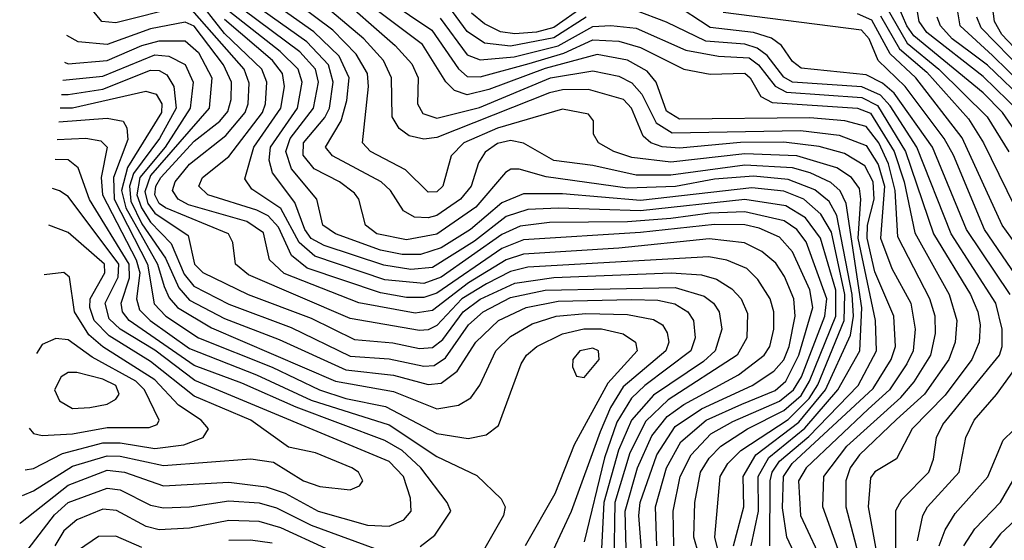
# Model space of a CAD drawing. Extents: x 997028 to 1115134, y 536408 to 618974.
# Tile 70 of 256: x 1001003 to 1003274, y 569928 to 571129. Entities that reach past the tile are written whole.
import ezdxf

# ---------------------------------------------------------------- set-up
doc = ezdxf.new("R2010")
doc.units = 0

msp = doc.modelspace()

# ---------------------------------------------------------------- linework, layer by layer
at = {"layer": '0CON10XD'}
for points in [[(1003310.1, 570915), (1003225, 570998.3), (1003095, 571099.4), (1003077.3, 571125), (1003068.9, 571175), (1003059.3, 571195), (1003012.3, 571222.3), (1002860.5, 571270.5), (1002742, 571342), (1002625, 571384.7), (1002525, 571394.3), (1002395, 571378.6), (1002335, 571388.4), (1002235, 571456.5), (1002160.4, 571520.4), (1002115, 571579.7), (1002043.8, 571715), (1002029.4, 571765), (1002024.9, 571845), (1001982.9, 571925), (1001971, 571975), (1001982.4, 572015), (1002063.4, 572086.6), (1002105, 572150)], [(1002648.9, 569915), (1002673.2, 570005), (1002671.1, 570075), (1002700.3, 570125), (1002799.6, 570200.4), (1002861.1, 570275), (1002918.9, 570401.1), (1002926.2, 570445), (1002923, 570495), (1002887.4, 570677.4), (1002869.6, 570709.6), (1002836.4, 570736.4), (1002775, 570760.6), (1002695, 570768.2), (1002605, 570761.3), (1002515.5, 570744.5), (1002405, 570740.4), (1002216.8, 570766.8), (1002155, 570784.4), (1002136, 570784), (1002123.4, 570776.6), (1002055, 570696.7), (1001965, 570634.2), (1001895, 570621.1), (1001826.7, 570635), (1001800.7, 570655), (1001785.2, 570715), (1001775, 570728.9), (1001740.5, 570755), (1001681.8, 570785), (1001656.6, 570816.6), (1001657.4, 570845), (1001706.5, 570903.5), (1001717.1, 570925), (1001726.3, 570985), (1001715.4, 571025), (1001665, 571077.9), (1001501.3, 571195)], [(1002690.1, 569915), (1002706.6, 569995), (1002706.1, 570075), (1002730.7, 570119.3), (1002813.6, 570186.4), (1002889.5, 570275), (1002940.7, 570365), (1002945.5, 570464.5), (1002908.9, 570705), (1002895, 570734.5), (1002873.6, 570753.6), (1002826.1, 570776.1), (1002785, 570787.5), (1002675, 570793.9), (1002505, 570770.5), (1002425, 570770.8), (1002325, 570792.9), (1002235, 570804.5), (1002165, 570844.1), (1002135, 570850.1), (1002105, 570843.9), (1002076.3, 570823.7), (1002061.2, 570798.8), (1002044.5, 570745), (1002019.7, 570715), (1001965, 570677.4), (1001945, 570671.8), (1001913.7, 570673.7), (1001888.1, 570688.1), (1001858, 570735), (1001837, 570755), (1001724.7, 570814.7), (1001708, 570835), (1001744.5, 570895.5), (1001757.2, 570942.8), (1001762.5, 570995), (1001739.6, 571045), (1001681.5, 571101.5), (1001535, 571204.7)], [(1002732.6, 569915), (1002733.5, 570065), (1002738, 570085), (1002755, 570110.3), (1002822.9, 570167.1), (1002936.7, 570285), (1002979.1, 570365), (1002976.5, 570435), (1002936.9, 570625), (1002943.1, 570715), (1002939.7, 570739.7), (1002921.3, 570765), (1002887.3, 570787.3), (1002795, 570815.1), (1002675, 570819.9), (1002505, 570800.5), (1002415, 570811.1), (1002373.2, 570825), (1002337.9, 570845), (1002326.4, 570865), (1002326, 570896), (1002315, 570910.9), (1002255, 570922.4), (1002105, 570878.6), (1002027.5, 570845), (1001997.9, 570815), (1001978.7, 570745), (1001965, 570732), (1001945, 570731.5), (1001892.7, 570782.7), (1001812.1, 570825), (1001793.3, 570845), (1001807.4, 570975), (1001805.4, 571005), (1001779.3, 571049.3), (1001724.9, 571105), (1001595, 571202.6)], [(1001726.5, 571195), (1001869.3, 571069.3), (1001907.5, 571027.5), (1001922.3, 570995), (1001920.2, 570935), (1001932.5, 570912.5), (1001965, 570901.9), (1002063.6, 570926.4), (1002227.5, 570995), (1002325, 571011.2), (1002385, 570998.8), (1002415, 570983.8), (1002437.7, 570957.7), (1002471.2, 570891.2), (1002507.9, 570867.9), (1002803.5, 570873.5), (1002892.6, 570862.6), (1002955, 570839.1), (1002982.8, 570795), (1002997.6, 570745), (1002988.1, 570625), (1003014.7, 570555), (1003057.8, 570475), (1003068.4, 570415), (1003063.2, 570365), (1003048.9, 570335), (1003009.3, 570275), (1002959.6, 570230.4), (1002816.6, 570095), (1002799.4, 570065), (1002803.5, 569985), (1002860, 569865)], [(1002309.3, 571135), (1002235, 571087.1), (1002135, 571068.2), (1002075, 571075.1), (1002035, 571101.6), (1001967.3, 571195)], [(1002472.4, 569915), (1002469.1, 570005), (1002494.7, 570095), (1002527.8, 570155), (1002586.3, 570205), (1002668.1, 570241.9), (1002745, 570273.8), (1002770.1, 570295), (1002800.1, 570355), (1002832, 570465), (1002825, 570505.8), (1002785, 570593.7), (1002755, 570627.1), (1002708.5, 570648.5), (1002675, 570655.7), (1002605, 570656.6), (1002435, 570637.9), (1002165, 570621.4), (1002115, 570601.3), (1001965, 570498), (1001935, 570487.9), (1001895, 570488.2), (1001835, 570498.9), (1001666.2, 570556.2), (1001629.8, 570585), (1001600.2, 570650.2), (1001576.4, 570676.4), (1001550, 570690), (1001436.6, 570725), (1001415.8, 570745), (1001424.8, 570765), (1001485, 570813.4), (1001562.6, 570915), (1001569.6, 570935), (1001572.9, 570985), (1001561.4, 571015), (1001475, 571097.7), (1001405, 571187.1)], [(1002635.7, 569815), (1002606.2, 569935), (1002618.5, 570075), (1002635.9, 570105), (1002666.2, 570135), (1002775, 570207), (1002823.5, 570255), (1002843.6, 570286.4), (1002904.6, 570435), (1002905.6, 570495), (1002875, 570638.7), (1002850.8, 570680.8), (1002811.2, 570715), (1002765, 570733.4), (1002691.6, 570741.6), (1002435, 570712.3), (1002255, 570727.5), (1002165, 570727.3), (1002115, 570706.4), (1002042.6, 570645), (1001975, 570602.9), (1001927.5, 570587.5), (1001885, 570587.1), (1001835, 570597.5), (1001731.1, 570635), (1001702.3, 570655), (1001688, 570715), (1001630.1, 570785), (1001616.8, 570825), (1001626.9, 570855), (1001680.4, 570925), (1001691.9, 570985), (1001685.1, 571015), (1001649.3, 571055), (1001486.8, 571176.8)], [(1002823.7, 569825), (1002771.8, 569935), (1002762.5, 570002.5), (1002764.3, 570075), (1002784.4, 570105), (1002971.4, 570278.5), (1003012.8, 570345), (1003022.4, 570375), (1003018.7, 570445), (1002975, 570547.7), (1002957.4, 570625), (1002957.9, 570655), (1002973.7, 570715), (1002971.3, 570755), (1002952.1, 570792.1), (1002905, 570820.2), (1002846.9, 570836.9), (1002765, 570846.6), (1002665, 570846), (1002525, 570832.4), (1002485, 570835.5), (1002458.6, 570845), (1002440.5, 570860.5), (1002413.8, 570925), (1002395.4, 570945.4), (1002315, 570968.3), (1002255, 570967.1), (1002225, 570960.3), (1001965, 570857.2), (1001935, 570853.9), (1001901.4, 570861.4), (1001877.9, 570877.9), (1001862, 570905), (1001860.3, 570995), (1001841.8, 571035), (1001796.4, 571085), (1001679.4, 571185)], [(1001850.6, 571175), (1001953.6, 571105), (1002015, 571015.7), (1002035, 570998.5), (1002065, 570997.3), (1002178.2, 571028.2), (1002257.9, 571052.1), (1002325, 571082.5), (1002385, 571079.7), (1002434.8, 571064.8), (1002535, 571014.8), (1002595, 571003.5), (1002675, 571006.2), (1002687.7, 570995), (1002711.9, 570951.9), (1002738.1, 570938.1), (1002935, 570925.1), (1002965, 570913.8), (1003019.4, 570825), (1003042.4, 570755), (1003067.2, 570637.2), (1003146.3, 570495), (1003164.4, 570435), (1003160.7, 570385), (1003145.9, 570345), (1003089.6, 570265), (1003025, 570206.4), (1002939.8, 570125), (1002918.3, 570095), (1002907.9, 570065), (1002908.4, 570005), (1002936.5, 569896.5)], [(1003287, 570495), (1003186.7, 570645), (1003108.2, 570835), (1003019.5, 570959.5), (1002992.9, 570982.9), (1002955, 571002.1), (1002805, 571017), (1002785, 571032.5), (1002759.9, 571070), (1002736.5, 571086.5), (1002695, 571099.3), (1002595, 571111.5), (1002508.2, 571168.2)], [(1003325, 570834.8), (1003269.2, 570915), (1003225, 570960.4), (1003065, 571091.9), (1003048.8, 571115), (1003019.3, 571185)], [(1003355, 570940.4), (1003246.5, 571046.5), (1003171.9, 571115), (1003160.3, 571185)], [(1003451.4, 570901.4), (1003267.7, 571095), (1003251.3, 571125), (1003243.1, 571185)], [(1001375, 571159.8), (1001225, 571121.8), (1001192.3, 571125), (1001171.3, 571151.3)], [(1002450.2, 569735), (1002430.8, 569985), (1002434.2, 570015), (1002472.7, 570125), (1002515, 570190.4), (1002575, 570231.1), (1002692.5, 570285), (1002742.1, 570317.9), (1002765, 570344.5), (1002777.8, 570375), (1002791.6, 570445), (1002788.6, 570485), (1002766.9, 570536.9), (1002747, 570567), (1002714.2, 570594.2), (1002674.3, 570614.3), (1002593.4, 570623.4), (1002385, 570602.1), (1002165, 570588.5), (1002125, 570574.9), (1002038, 570522), (1001955, 570457.9), (1001915, 570452.1), (1001785, 570475.9), (1001613.3, 570543.3), (1001579.1, 570575), (1001565, 570637.2), (1001526.7, 570663.3), (1001392.2, 570702.2), (1001368.3, 570715), (1001355.1, 570735), (1001361.2, 570755), (1001395, 570795.5), (1001478.3, 570861.7), (1001523.3, 570915), (1001530.1, 570935), (1001532.5, 570982.5), (1001520.5, 571015), (1001395, 571158.4)], [(1002592, 569815), (1002557.6, 569935), (1002559.9, 570015), (1002573.3, 570085), (1002592.7, 570117.3), (1002620.2, 570145), (1002681.5, 570185), (1002765, 570227.3), (1002805, 570262.3), (1002824.8, 570295), (1002885.5, 570445), (1002885, 570504.7), (1002849.7, 570625), (1002815, 570672.1), (1002769.5, 570699.5), (1002675, 570714.4), (1002435, 570688.2), (1002245.4, 570694.6), (1002175, 570691.3), (1002124.9, 570675.1), (1002051.8, 570618.2), (1001955, 570557.3), (1001905, 570552.6), (1001842.8, 570562.8), (1001705, 570608), (1001675, 570624.2), (1001660.8, 570645), (1001637.5, 570707.5), (1001586, 570776), (1001578, 570805), (1001581.2, 570835), (1001643.4, 570925), (1001654.7, 570985), (1001645.3, 571015), (1001604, 571056), (1001485, 571148.8)], [(1002897.3, 569887.3), (1002855.4, 570005), (1002857.4, 570075), (1002910.4, 570145), (1003035, 570257.1), (1003066.1, 570293.9), (1003104.2, 570355), (1003115.1, 570404.9), (1003114.6, 570445), (1003102, 570485), (1003028.3, 570628.3), (1003022.1, 570735), (1003006.4, 570796.4), (1002984.5, 570845), (1002955, 570882.6), (1002905.8, 570895.8), (1002825, 570902.7), (1002525, 570899.4), (1002495, 570918.4), (1002471.2, 570985), (1002450.2, 571010.2), (1002405, 571035.7), (1002335, 571049), (1002215, 571016.9), (1002085, 570968.2), (1002035, 570955.9), (1002005.8, 570965.8), (1001986, 570986), (1001931.7, 571071.7), (1001811.8, 571161.8)], [(1002305, 571160.6), (1002235, 571111.4), (1002195, 571100.4), (1002145, 571096.6), (1002111.5, 571101.5), (1002075, 571119.9), (1002045, 571144.6)], [(1003023.9, 569835), (1003023.6, 569996.4), (1003037.7, 570022.3), (1003099.3, 570085), (1003110.5, 570115), (1003117.2, 570165), (1003132, 570195), (1003262.3, 570355), (1003268.4, 570375), (1003268.5, 570415), (1003253.8, 570475), (1003151.4, 570635), (1003071.8, 570835), (1003010.6, 570930.6), (1002988.2, 570955), (1002945, 570974.1), (1002785.2, 570985.2), (1002765, 570996.5), (1002726.6, 571046.6), (1002703.8, 571063.8), (1002675, 571072.7), (1002585, 571079.5), (1002495, 571123.6), (1002421.3, 571151.3)], [(1003350.9, 570465), (1003228.4, 570645), (1003156.7, 570816.7), (1003135.1, 570855), (1003045.2, 570975.2), (1002982.7, 571035), (1002962.4, 571085), (1002944.5, 571105), (1002625.6, 571145.6)], [(1003000.6, 571160.6), (1003049.6, 571075), (1003122.9, 571015), (1003233.8, 570905), (1003284, 570824)], [(1002405.5, 569765), (1002399.1, 569995), (1002427.4, 570095), (1002460.7, 570169.3), (1002496.2, 570213.8), (1002535, 570241.2), (1002660.5, 570309.5), (1002720.2, 570355), (1002733, 570375), (1002742, 570415), (1002741.9, 570455), (1002733.9, 570485), (1002705, 570530), (1002679.7, 570555), (1002634, 570574), (1002592.3, 570582.3), (1002175, 570558.2), (1002135, 570548.3), (1002079.8, 570519.8), (1002022.8, 570485), (1001965, 570423.8), (1001945, 570413.2), (1001925, 570411.9), (1001765, 570439.6), (1001530.6, 570540.6), (1001501, 570565), (1001494.7, 570615), (1001484.7, 570635), (1001339.3, 570695), (1001325, 570705.3), (1001314.6, 570725), (1001316.6, 570745), (1001328.8, 570765), (1001405, 570848.9), (1001464.3, 570895), (1001483, 570917), (1001490.9, 570945), (1001491.5, 570985), (1001472.7, 571025), (1001405, 571114.3), (1001385, 571123.5), (1001305, 571107.9), (1001205, 571072.2), (1001138, 571078), (1001112.1, 571092.6)], [(1002511.9, 569915), (1002510, 569995), (1002526.5, 570075), (1002551.2, 570125), (1002596.8, 570173.2), (1002647.7, 570202.3), (1002755, 570249.1), (1002787.8, 570275), (1002805.7, 570305), (1002859.9, 570445), (1002864.6, 570485), (1002816.5, 570616.5), (1002795.4, 570645), (1002765.9, 570665), (1002675, 570685.9), (1002595, 570682.6), (1002505, 570670.1), (1002405, 570662.7), (1002225, 570661.4), (1002157, 570653), (1002115, 570633.4), (1001975, 570535.1), (1001935, 570520.4), (1001845, 570529.3), (1001683.6, 570583.6), (1001647.4, 570615), (1001605, 570693.7), (1001538.1, 570738.1), (1001521.9, 570761.9), (1001543.1, 570835), (1001605.5, 570925), (1001613.7, 570975), (1001609.4, 571005), (1001585.7, 571035), (1001475, 571129.3)], [(1001972.5, 571132.5), (1002035, 571048.2), (1002065, 571036.7), (1002143.5, 571043.5), (1002245, 571069.1), (1002325, 571113.6), (1002366.2, 571116.2), (1002425, 571109.4), (1002539.2, 571059.2), (1002614.9, 571045.1), (1002685, 571041.1), (1002707, 571025), (1002745, 570975.9), (1002771.6, 570961.6), (1002945, 570949.5), (1002981, 570931), (1003045.5, 570825), (1003110.1, 570635), (1003195.4, 570495), (1003212.8, 570455), (1003218.3, 570425), (1003215.9, 570385), (1003199.1, 570345), (1003137.6, 570262.4), (1003061.2, 570185), (1003025, 570116.2), (1002975, 570085.8), (1002965, 570071.9), (1002960, 570005), (1002980, 569895)], [(1003398.7, 570475), (1003269.1, 570655), (1003176.4, 570856.4), (1003070, 570995), (1003010.4, 571050.4), (1002968.1, 571128.1), (1002935, 571142.4)], [(1002988.3, 571138.3), (1003032, 571062), (1003095, 571007.9), (1003190.8, 570900.8), (1003226, 570845), (1003315, 570663)], [(1003328.1, 570935), (1003235, 571024.4), (1003198.4, 571051.6), (1003153.6, 571085), (1003126.2, 571115), (1003118.5, 571135)], [(1003352.2, 570975), (1003220.4, 571110.4), (1003210, 571135)], [(1001106.2, 571031), (1001115, 571027.3), (1001205, 571035.1), (1001285, 571069.8), (1001325, 571080.5), (1001385, 571080.1), (1001415, 571053.7), (1001446.2, 570995), (1001439.8, 570925), (1001305, 570769.7), (1001291.9, 570731.9), (1001298.6, 570705), (1001315, 570682.4), (1001391.2, 570631.2), (1001406.4, 570565), (1001425, 570545.8), (1001529.7, 570495), (1001675, 570440.6), (1001775, 570391.3), (1001863.2, 570383.2), (1001925, 570370.7), (1001955, 570372.7), (1001978.6, 570391.4), (1002025.5, 570455), (1002065, 570484.5), (1002145, 570521.5), (1002235, 570534.5), (1002505.4, 570545.4), (1002575, 570540.7), (1002610.3, 570530.3), (1002645, 570508), (1002666.6, 570485), (1002681.4, 570451.4), (1002679.7, 570395), (1002657.7, 570355), (1002498.2, 570251.8), (1002447.2, 570202.8), (1002410.3, 570129.7), (1002375.4, 570015), (1002371, 569735)], [(1001102.2, 570989.7), (1001195, 570998.9), (1001315, 571048.1), (1001347.2, 571045), (1001385, 571025.8), (1001402.7, 570985), (1001396.4, 570925), (1001338.6, 570835), (1001280.4, 570765), (1001273.4, 570725), (1001283.6, 570695), (1001305, 570662.1), (1001352.6, 570612.6), (1001382.1, 570542.1), (1001404.3, 570514.3), (1001485, 570473.1), (1001628.8, 570418.8), (1001765, 570352.9), (1001855, 570346.9), (1001935, 570329.7), (1001958.9, 570331.1), (1001985, 570349), (1002037.9, 570425), (1002071.8, 570455), (1002135, 570488), (1002215, 570505.2), (1002515, 570511.2), (1002581.3, 570491.3), (1002603, 570475), (1002616.5, 570455), (1002622.3, 570415), (1002606.6, 570365), (1002579.8, 570340.2), (1002465, 570262.8), (1002413.9, 570205), (1002383.8, 570136.2), (1002350.1, 570015), (1002335.4, 569725.4)], [(1001099.1, 570956.9), (1001115, 570956.3), (1001195, 570968.6), (1001305, 571012.4), (1001325, 571011.8), (1001342.1, 571002.1), (1001358.2, 570975), (1001364, 570925), (1001325.2, 570855), (1001265.4, 570774.6), (1001256.4, 570745), (1001259.4, 570710.6), (1001285, 570658.2), (1001339.3, 570579.3), (1001370.1, 570510.1), (1001395, 570482), (1001475, 570439.9), (1001601.4, 570391.4), (1001755, 570321.1), (1001865, 570309), (1001945, 570287.5), (1001975, 570290.5), (1002012.1, 570317.9), (1002055.1, 570385), (1002107, 570435), (1002171.2, 570465), (1002245, 570479.6), (1002413.8, 570483.8), (1002475, 570481.9), (1002513.5, 570473.5), (1002544, 570455), (1002557.2, 570435), (1002560.6, 570395), (1002551.1, 570365), (1002444.6, 570285.4), (1002414.3, 570255.7), (1002379.8, 570200.2), (1002351.5, 570118.5), (1002304.5, 569924.5)], [(1001096.1, 570925.9), (1001125, 570926), (1001294.2, 570964.2), (1001317.6, 570957.6), (1001330.8, 570935), (1001329.8, 570915), (1001251.8, 570788.2), (1001237.7, 570735), (1001247.7, 570695), (1001320.8, 570565), (1001336.5, 570513.5), (1001347.4, 570487.4), (1001366.8, 570465), (1001445, 570417.8), (1001731.4, 570295), (1001865, 570271.2), (1001965, 570231.5), (1002015, 570239.8), (1002043.5, 570256.5), (1002064.4, 570285.6), (1002100.8, 570365), (1002135, 570398.2), (1002185, 570427.1), (1002240.5, 570445), (1002308.9, 570451.1), (1002405, 570449.3), (1002465, 570437.6), (1002485.2, 570425), (1002496.3, 570406.3), (1002499.7, 570385), (1002493.2, 570365), (1002395, 570282.1), (1002365.5, 570234.5), (1002342, 570178), (1002275, 569994.7), (1002233.2, 569905)], [(1001093.1, 570893.8), (1001205, 570902.1), (1001241.8, 570895), (1001249.9, 570879.9), (1001252.6, 570852.6), (1001219.7, 570765), (1001220.8, 570715), (1001297.8, 570565), (1001313.4, 570473.4), (1001340.3, 570445), (1001415, 570395.3), (1001585, 570327.7), (1001694.7, 570274.7), (1001755, 570255.1), (1001847, 570237), (1001965, 570174.3), (1002037.6, 570162.4), (1002078.7, 570171.3), (1002106.9, 570193.1), (1002159.3, 570335), (1002171.6, 570355), (1002195.8, 570375), (1002255, 570404.4), (1002303.9, 570416.1), (1002345, 570415.7), (1002395, 570404.2), (1002423.4, 570385), (1002427.2, 570365), (1002359.6, 570290.4), (1002281.7, 570148.3), (1002236.8, 570035), (1002168.4, 569915)], [(1001089.1, 570852.4), (1001155.5, 570855.5), (1001189.9, 570849.9), (1001204.8, 570835), (1001190.6, 570765), (1001193.8, 570725), (1001272, 570575), (1001280.3, 570545), (1001272.7, 570485), (1001279.5, 570459.5), (1001303.7, 570435), (1001395, 570370.6), (1001549.5, 570309.5), (1001675, 570251.3), (1001855, 570194.1), (1001965, 570121.5), (1002057.3, 570077.3), (1002113.7, 570023.7), (1002122.5, 570005), (1002118.8, 569985), (1002066.1, 569893.9)], [(1001926.5, 569913.5), (1001960.6, 569939.4), (1001997.3, 569995), (1001988.9, 570015), (1001928, 570095), (1001885.1, 570135), (1001845, 570158.5), (1001640.4, 570235), (1001515, 570290.8), (1001405, 570331), (1001255.6, 570435), (1001240.4, 570455), (1001237.1, 570475), (1001256.3, 570533.7), (1001255.1, 570565), (1001164.1, 570714.1), (1001137.6, 570787.6), (1001115, 570805.9), (1001084.7, 570806.7)], [(1001003, 569966.9), (1001005, 569967.8), (1001115, 570055.1), (1001205, 570089.6), (1001245, 570085.1), (1001335, 570053.8), (1001485, 570062.3), (1001571.2, 570051.2), (1001615, 570036.7), (1001691.4, 569995), (1001805, 569962.7), (1001855, 569960.7), (1001889.2, 569975), (1001905.5, 569995), (1001904.5, 570025), (1001887.9, 570075), (1001855, 570110), (1001407, 570297), (1001315, 570366.5), (1001234.9, 570415), (1001209.2, 570439.2), (1001200.4, 570475), (1001230.3, 570535), (1001231.3, 570565), (1001115, 570720.9), (1001095, 570734.4), (1001078.3, 570739.8)], [(1001009.5, 570031.3), (1001035, 570042.3), (1001125, 570098.9), (1001205, 570122.7), (1001235, 570121.7), (1001335, 570100.6), (1001536.2, 570116.2), (1001588.4, 570108.4), (1001657.3, 570065), (1001695, 570052.1), (1001765, 570044.7), (1001786.4, 570053.6), (1001794.5, 570065), (1001784.6, 570085), (1001769.2, 570095), (1001685, 570129.5), (1001623.1, 570143.1), (1001535.8, 570205), (1001405, 570260.2), (1001305, 570340.6), (1001209.7, 570399.7), (1001175, 570435.2), (1001164.9, 570465), (1001165.9, 570485), (1001199.6, 570545), (1001198.7, 570565), (1001115, 570638.1), (1001070.2, 570654.8)], [(1001015.4, 570090.4), (1001035, 570093.3), (1001102, 570128), (1001195, 570152.5), (1001235, 570152.9), (1001315, 570139.8), (1001381.8, 570148.2), (1001426.2, 570165), (1001438.4, 570185), (1001421.9, 570205), (1001369.5, 570239.5), (1001315, 570298.4), (1001194.5, 570374.5), (1001162.2, 570402.2), (1001129.1, 570455), (1001117.9, 570535), (1001105, 570545.5), (1001059.3, 570540.5)], [(1001025.1, 570186.9), (1001035, 570174.7), (1001055, 570169.6), (1001125, 570173.6), (1001205, 570188.2), (1001301.9, 570188.1), (1001320.4, 570195), (1001324.7, 570205), (1001290.7, 570275), (1001270.6, 570295), (1001170.1, 570350.1), (1001115, 570390.6), (1001086.3, 570393.7), (1001055, 570380), (1001042, 570359.2)], [(1002305, 570303.5), (1002339.4, 570345), (1002337.5, 570365), (1002325, 570371.5), (1002295, 570365.2), (1002278.7, 570345), (1002278, 570328), (1002286.9, 570306.9), (1002305, 570303.5)], [(1003073.5, 569926.5), (1003085.5, 569985), (1003096.3, 570005), (1003169.8, 570085), (1003184.8, 570165), (1003204.2, 570205), (1003255.9, 570264.1), (1003314, 570345)], [(1001125, 570232), (1001165, 570234.5), (1001205, 570242.1), (1001225, 570253.9), (1001232.3, 570265), (1001224.4, 570285), (1001195, 570299.7), (1001135, 570314.8), (1001115, 570314.8), (1001098.9, 570305), (1001083.5, 570275), (1001095, 570250), (1001125, 570232)], [(1003123.3, 569915), (1003137.6, 569952.4), (1003160.5, 569989.5), (1003235.9, 570074.1), (1003270.7, 570159.3), (1003318.8, 570205)], [(1003180.6, 569915), (1003205.9, 569954.1), (1003265, 570016.2), (1003316.3, 570105)], [(1001022.4, 569907.6), (1001083.3, 569986.7), (1001115, 570014.9), (1001205, 570048.5), (1001235, 570044.1), (1001305, 570009.2), (1001335, 570002.8), (1001394.9, 570004.9), (1001485, 570019.1), (1001555, 570014.1), (1001595, 570002.8), (1001675, 569962.9), (1001845, 569900.2)], [(1001709.1, 569909.1), (1001605, 569956.7), (1001555, 569970.9), (1001485, 569973.5), (1001395, 569955.9), (1001325, 569952.1), (1001295, 569960), (1001226.5, 569996.5), (1001195, 569999.6), (1001135, 569975.4), (1001105, 569949.7), (1001083.7, 569915)], [(1003332, 570005), (1003265, 569942.7), (1003236.8, 569905)], [(1001285, 569911.3), (1001225, 569937.6), (1001185, 569936.8), (1001138.9, 569905)], [(1001585, 569921.1), (1001535, 569928.2), (1001485, 569927.1)]]:
    msp.add_lwpolyline(points, dxfattribs=at)

doc.saveas('drawing.dxf')
